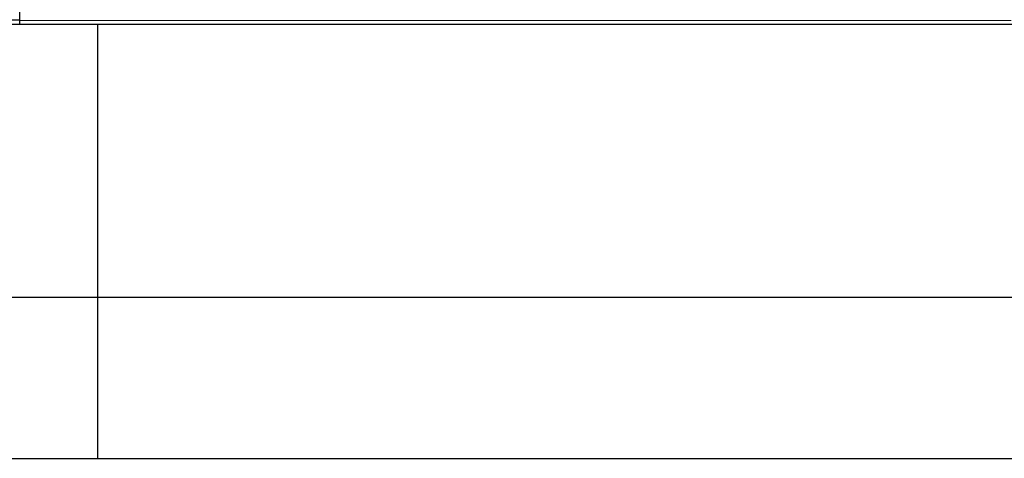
# Model space of a CAD drawing. Header units: millimetres. Extents: x -201770 to -158900, y 72497 to 86342.
# Tile 2 of 18: x -195745 to -184406, y 72497 to 77550. Entities that reach past the tile are written whole.
import ezdxf

# ---------------------------------------------------------------- set-up
doc = ezdxf.new("R2010")
doc.units = ezdxf.units.MM
doc.header["$LTSCALE"] = 0.5
doc.header["$MEASUREMENT"] = 0
doc.linetypes.add('PLINE', pattern=[0])
for name, color, linetype in [('0(Nye konstruksjoner)', 7, 'Continuous'), ('25-- Dekker(Nye konstruksjoner)', 7, 'Continuous'), ('252- Gulv på grunn_ bunnplate(Nye konstruksjoner)', 7, 'Continuous'), ('71-- Bearbeidet terreng(Nye konstruksjoner)', 7, 'Continuous')]:
    doc.layers.add(name, color=color, linetype=linetype)
doc.layers.add('235- Utvendig kledning og overflate(Nye konstruksjoner)', color=7, linetype='Continuous', lineweight=0)

# ---------------------------------------------------------------- blocks, each defined once
blk = doc.blocks.new('*X13')
at = {"layer": '235- Utvendig kledning og overflate(Nye konstruksjoner)', "linetype": 'PLINE'}
for p, q in [((-191997, 77540), (-192311, 77540)), ((-192311, 77540), (-192000, 77540)), ((-192000, 77540), (-188000, 77540)), ((-187997, 77540), (-191997, 77540)), ((-188000, 77540), (-184328, 77540)), ((-184328, 77540), (-187997, 77540))]:
    blk.add_line(p, q, dxfattribs=at)
blk = doc.blocks.new('*X14')
at = {"layer": '235- Utvendig kledning og overflate(Nye konstruksjoner)', "linetype": 'PLINE'}
for p, q in [((-192311, 77540), (-195745, 77540)), ((-195745, 77540), (-192311, 77540))]:
    blk.add_line(p, q, dxfattribs=at)

msp = doc.modelspace()

# ---------------------------------------------------------------- linework, layer by layer
at = {"layer": '0(Nye konstruksjoner)', "linetype": 'PLINE', "flags": 128}
msp.add_lwpolyline([(-201770, 77497), (-158900, 77497), (-158900, 74349), (-201770, 74349)], close=True, dxfattribs=at)
at = {"layer": '25-- Dekker(Nye konstruksjoner)', "linetype": 'PLINE'}
msp.add_line((-195745, 77497), (-195745, 77660), dxfattribs=at)
at = {"layer": '252- Gulv på grunn_ bunnplate(Nye konstruksjoner)', "linetype": 'PLINE'}
msp.add_line((-195945, 77550), (-195745, 77550), dxfattribs=at)
at = {"layer": '71-- Bearbeidet terreng(Nye konstruksjoner)', "linetype": 'PLINE'}
for p, q in [((-201770, 77497), (-194845, 77497)), ((-194845, 77497), (-192713, 77497)), ((-194845, 72497), (-194845, 77497)), ((-192713, 77497), (-173855, 77497)), ((-201770, 72497), (-194845, 72497)), ((-194845, 72497), (-192713, 72497)), ((-192713, 72497), (-173855, 72497))]:
    msp.add_line(p, q, dxfattribs=at)

# ---------------------------------------------------------------- block references
at = {"layer": '25-- Dekker(Nye konstruksjoner)'}
for name in ['*X14', '*X13']:
    msp.add_blockref(name, (0, 0), dxfattribs=at)

doc.saveas('drawing.dxf')
